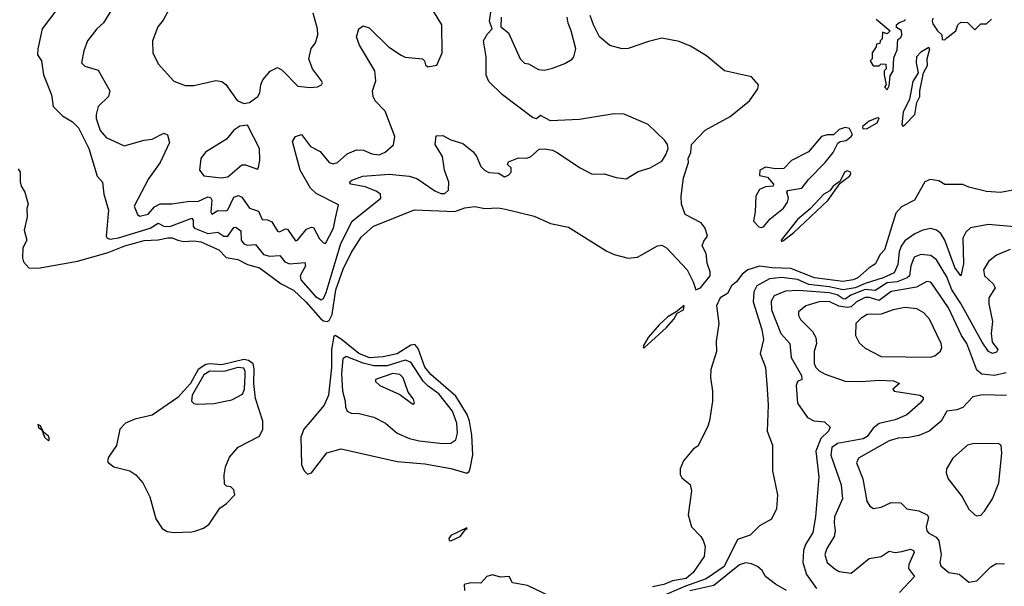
# Model space of a CAD drawing. Extents: x 1552294 to 1694791, y 811929 to 917222.
# Tile 96 of 256: x 1601591 to 1606534, y 823176 to 826022. Entities that reach past the tile are written whole.
import ezdxf

# ---------------------------------------------------------------- set-up
doc = ezdxf.new("R2010")
doc.units = 0

msp = doc.modelspace()

# ---------------------------------------------------------------- linework, layer by layer
at = {"layer": '0CON10XD'}
for points in [[(1601776.6, 826073.4), (1601702.9, 825975), (1601680.8, 825875), (1601680, 825845), (1601700.8, 825815), (1601710, 825745), (1601750.6, 825645), (1601758.6, 825585), (1601805, 825539.4), (1601855, 825509.4), (1601885, 825478.9), (1601938.2, 825375), (1601978.8, 825235), (1602006.7, 825205), (1602013.1, 825145), (1602036.7, 825065), (1602024, 824934), (1602029.4, 824925), (1602045, 824919.4), (1602086.1, 824926.1), (1602245.8, 824974.2), (1602285, 825000), (1602315, 824984.9), (1602345, 824983.4), (1602455, 825025.3), (1602460.7, 825015), (1602461.1, 824985), (1602468.3, 824975), (1602535, 824947.3), (1602585, 824954.8), (1602615, 824934.2), (1602635, 824934.1), (1602665, 824977.3), (1602675, 824980), (1602700.8, 824960.8), (1602702.9, 824915), (1602715, 824895.2), (1602735, 824888.6), (1602775, 824892.4), (1602815, 824841.9), (1602845, 824833.3), (1602897, 824837), (1602921.2, 824805), (1602945, 824795.2), (1603022.5, 824802.5), (1603025.2, 824785), (1602997.8, 824735), (1603002, 824715), (1603075, 824631.6), (1603104.7, 824615.3), (1603115, 824621.8), (1603128.9, 824651.1), (1603184.7, 824835), (1603202.1, 824897.9), (1603260.3, 825009.7), (1603404.2, 825125.8), (1603401.6, 825145), (1603380.9, 825160.9), (1603325, 825181.9), (1603253.3, 825195), (1603246, 825205), (1603258, 825215), (1603313.6, 825236.4), (1603445, 825246), (1603546.1, 825236.1), (1603585, 825224.3), (1603675, 825162.3), (1603705, 825149.2), (1603725, 825147.8), (1603743.1, 825165), (1603744.3, 825205), (1603723.2, 825265), (1603713.8, 825335), (1603676.5, 825395), (1603681.2, 825438.8), (1603715, 825439.6), (1603755, 825417.5), (1603815, 825399.2), (1603865, 825359.2), (1603883.3, 825336.7), (1603905.6, 825285), (1603924.3, 825265), (1603945, 825254.6), (1603995, 825250), (1604025, 825232.9), (1604045, 825240), (1604058.6, 825255), (1604057.7, 825277.7), (1604040, 825295), (1604045, 825307.5), (1604095, 825327.5), (1604135, 825326.7), (1604155, 825332.5), (1604199.3, 825370.7), (1604225, 825373.3), (1604265, 825366.2), (1604285, 825356.2), (1604405, 825278), (1604465, 825246), (1604525, 825248), (1604585, 825229.1), (1604635, 825222.5), (1604695, 825258.5), (1604755, 825277.5), (1604815, 825310.9), (1604835, 825343.6), (1604845.4, 825375), (1604842.7, 825395), (1604830, 825415), (1604745, 825495.1), (1604625, 825547.9), (1604575, 825548), (1604400.7, 825520.7), (1604255, 825514.4), (1604205, 825540), (1604185, 825523.8), (1604165, 825530), (1604014.7, 825644.7), (1603945, 825711.4), (1603933.1, 825743.1), (1603932.7, 825835), (1603918.6, 825915), (1603938.7, 825951.3), (1603963.3, 825975), (1603948.6, 826015), (1603962, 826105)], [(1601583, 825273), (1601593.3, 825255), (1601593, 825207), (1601598.8, 825185), (1601616.2, 825155), (1601632.5, 825095), (1601627, 825073), (1601628.3, 825031.7), (1601612.5, 824965), (1601626.7, 824915), (1601606.2, 824875), (1601604.2, 824825), (1601609.2, 824805), (1601636.7, 824775), (1601683.1, 824773.1), (1601881.2, 824808.8), (1602035, 824851.7), (1602118.5, 824885), (1602215, 824911.9), (1602285, 824915.8), (1602335, 824926.2), (1602355.2, 824925.2), (1602383.8, 824913.8), (1602415, 824907.2), (1602465, 824911.1), (1602499.4, 824905), (1602590, 824865), (1602626.7, 824826.7), (1602685, 824817.1), (1602735, 824792), (1602795, 824775.9), (1602902.9, 824695), (1602965, 824662.9), (1603027.6, 824605), (1603100.1, 824520.1), (1603115, 824508.8), (1603134.6, 824505.4), (1603145, 824510.8), (1603158.8, 824541.2), (1603177.7, 824665), (1603215, 824768.8), (1603255, 824850.4), (1603305, 824929.5), (1603366, 824985), (1603572.9, 825067.1), (1603775, 825058.2), (1603825, 825077.1), (1603875, 825084), (1603925, 825074), (1603993, 825077), (1604030.3, 825070.3), (1604174.1, 825034.1), (1604255, 824997.5), (1604345, 824980), (1604538.8, 824858.8), (1604575, 824842.5), (1604645, 824823.5), (1604691.4, 824828.6), (1604792.9, 824885), (1604815, 824888.9), (1604837.4, 824875), (1604941.1, 824765), (1604972.3, 824705), (1604985.3, 824665.3), (1605009.2, 824675), (1605056.4, 824735), (1605057.7, 824755), (1605041.9, 824798.1), (1605036.8, 824846.8), (1605017.5, 824885), (1605025, 824910), (1605043.3, 824935), (1605032, 824975), (1605011.7, 825001.7), (1604932.3, 825042.3), (1604912.5, 825095), (1604910.8, 825135), (1604922.7, 825227.3), (1604947.5, 825305), (1604946.7, 825325), (1604960, 825355), (1604962.5, 825395), (1605032.5, 825467.5), (1605156.7, 825535), (1605255, 825613.8), (1605296.9, 825675), (1605298.9, 825695), (1605265, 825733.8), (1605128.7, 825765), (1605039.4, 825839.4), (1604958.2, 825888.2), (1604901.6, 825911.6), (1604815, 825928.4), (1604748.1, 825911.9), (1604645, 825876.1), (1604614.8, 825875.2), (1604552.8, 825892.8), (1604502.2, 825935), (1604471.6, 825995), (1604455, 826043.3)], [(1602059.4, 826085), (1602011.1, 826005), (1601978.1, 825975), (1601931.4, 825915), (1601911.9, 825865), (1601901.4, 825805), (1601917.4, 825787.4), (1601985, 825768.9), (1602042.5, 825665), (1602035.6, 825635), (1601984.6, 825585), (1601973.9, 825545), (1601974.7, 825525), (1601995.3, 825465), (1602025, 825429.5), (1602115, 825388.2), (1602215, 825416.7), (1602255, 825422.1), (1602315, 825451.4), (1602332.9, 825442.9), (1602342.5, 825405), (1602296.2, 825305), (1602237.6, 825222.4), (1602164.6, 825085), (1602182.5, 825042.5), (1602194.1, 825034.1), (1602235, 825044.7), (1602267.6, 825082.4), (1602295, 825097), (1602355, 825096), (1602445, 825110.8), (1602485, 825108.3), (1602535, 825131.1), (1602547.9, 825127.9), (1602555.2, 825115), (1602550.5, 825055), (1602555, 825044.3), (1602585, 825063), (1602625, 825061.8), (1602635, 825067.3), (1602665, 825130.9), (1602688.5, 825138.5), (1602705, 825130.9), (1602744.8, 825074.8), (1602789.8, 825059.8), (1602807.5, 825017.5), (1602835, 825015.5), (1602855.7, 825005.7), (1602885, 824959.4), (1602895, 824956.4), (1602925, 824970.7), (1602935, 824969.3), (1602975, 824911.4), (1602985, 824914.4), (1603030.5, 824969.5), (1603055, 824980), (1603065, 824977.8), (1603095, 824920.6), (1603115, 824900), (1603125, 824898), (1603165.2, 824975), (1603175.7, 825024.3), (1603191.3, 825091.3), (1603078.2, 825148.2), (1603050, 825175), (1602999.2, 825265), (1602960.9, 825409.1), (1602975, 825434.2), (1603005, 825444.2), (1603050.5, 825385), (1603099.2, 825359.2), (1603143.9, 825303.9), (1603165, 825297.5), (1603186.5, 825305), (1603235, 825347.3), (1603282.2, 825367.8), (1603315.8, 825365.8), (1603358.5, 825348.5), (1603395, 825342.4), (1603425, 825356.2), (1603466.6, 825393.4), (1603473.2, 825435), (1603425, 825562.5), (1603375, 825614.4), (1603365.4, 825635), (1603362.3, 825665), (1603378.6, 825715), (1603373.5, 825765), (1603297, 825893), (1603281.2, 825935), (1603293.3, 825975), (1603315, 825990), (1603345, 825980), (1603442.5, 825885), (1603505, 825842.7), (1603525, 825833.8), (1603612.5, 825825), (1603623.3, 825815), (1603627.5, 825795), (1603640, 825785), (1603685, 825793.3), (1603712, 825855), (1603710, 825995), (1603667.5, 826065)], [(1602341.1, 826075), (1602311.1, 826018.9), (1602283.3, 825985), (1602258.1, 825915), (1602258.8, 825855), (1602285, 825800), (1602365, 825712.5), (1602421.7, 825691.7), (1602465, 825690.8), (1602575, 825715.7), (1602605, 825711.9), (1602626.1, 825696.1), (1602682.5, 825615), (1602715, 825600.8), (1602745, 825605.8), (1602785.8, 825635), (1602796.2, 825653.8), (1602800.5, 825695), (1602810.8, 825719.2), (1602847.6, 825762.4), (1602885, 825780.8), (1602908.9, 825768.9), (1602987.2, 825687.2), (1603049.3, 825680.7), (1603085, 825684.4), (1603105, 825694), (1603110, 825705), (1603106.2, 825715), (1603060.6, 825775), (1603042.2, 825825), (1603053.1, 825876.9), (1603075, 825906.2), (1603087.5, 825945), (1603085.5, 825975), (1603063.6, 826055)], [(1604007.3, 826035), (1604005.8, 825985), (1604044.5, 825955), (1604102.9, 825825), (1604125, 825802.5), (1604145, 825800), (1604195, 825770.8), (1604225, 825767.5), (1604265, 825778), (1604327.7, 825802.3), (1604365, 825823.3), (1604373.3, 825835), (1604382.5, 825875), (1604359.6, 825965), (1604343.8, 826003.8), (1604338.7, 826035)], [(1605890, 826025), (1605960, 825965), (1605945, 825950), (1605921.7, 825958.3), (1605920, 825925), (1605910, 825915), (1605908.3, 825901.7), (1605891.7, 825898.3), (1605890, 825885), (1605870, 825855), (1605870, 825825), (1605860, 825815), (1605875, 825790), (1605905, 825790), (1605915, 825800), (1605938.3, 825798.3), (1605940, 825775), (1605930, 825765), (1605930, 825745), (1605940, 825695), (1605932.5, 825685), (1605945, 825670)], [(1605945, 825670), (1605955, 825690), (1605960.8, 825739.2), (1605975.5, 825765), (1605979.3, 825830.7), (1605995, 825870), (1605998.3, 825921.7), (1606015, 825932.5), (1606020, 825945), (1606016.7, 825966.7), (1605991.7, 825981.7), (1605992.5, 825995), (1606005, 826007.5), (1606035, 826017.5), (1606037.5, 826025)], [(1606175, 826030), (1606170.8, 826015), (1606175, 826000), (1606197.5, 825965), (1606220, 825945), (1606221.7, 825921.7), (1606235, 825920), (1606245, 825930), (1606290, 825965), (1606300, 825995), (1606315, 826010), (1606348.3, 826008.3), (1606385, 825970), (1606415, 826000), (1606445, 826000), (1606470, 826025)], [(1606025, 825486.7), (1606035, 825493.8), (1606084.6, 825545.4), (1606094.6, 825605), (1606109.6, 825635), (1606109.3, 825665), (1606127.5, 825755), (1606147.8, 825792.2), (1606145.6, 825825), (1606160, 825875), (1606155, 825882.5), (1606115, 825859.1), (1606092.6, 825835), (1606090.4, 825805), (1606101.8, 825755), (1606075, 825711.8), (1606057.4, 825622.6), (1606026.5, 825556.5), (1606018.8, 825495), (1606025, 825486.7)], [(1605824, 825474), (1605845, 825474.6), (1605895, 825503.3), (1605905, 825527.5), (1605895, 825528.8), (1605855, 825512), (1605822.5, 825485), (1605824, 825474)], [(1602602.7, 825227.3), (1602635, 825232.9), (1602705, 825291.8), (1602725, 825292.7), (1602785, 825270), (1602790, 825280), (1602795.8, 825315.8), (1602794, 825375), (1602735, 825492.5), (1602695, 825486), (1602665, 825467.5), (1602628.8, 825421.2), (1602523.7, 825356.3), (1602500, 825325), (1602492.5, 825265), (1602515, 825237.5), (1602602.7, 825227.3)], [(1605315, 824977.1), (1605325, 824981.5), (1605358.2, 825021.8), (1605425, 825074.3), (1605445.9, 825105), (1605450, 825125), (1605442, 825155), (1605447.1, 825162.9), (1605516.7, 825175), (1605551.2, 825218.8), (1605635, 825304.2), (1605675.2, 825355), (1605698, 825402), (1605709.7, 825410.3), (1605739.4, 825415), (1605764.2, 825435), (1605772, 825445), (1605755.9, 825475.9), (1605735, 825480), (1605705, 825470), (1605676.4, 825443.6), (1605643.9, 825443.9), (1605616.7, 825435), (1605551.3, 825358.7), (1605465, 825314), (1605426, 825275), (1605385, 825272.5), (1605335, 825280.4), (1605305.6, 825265), (1605305, 825238.8), (1605345, 825230), (1605375.6, 825195), (1605372.5, 825185), (1605335, 825181.8), (1605305, 825168.1), (1605286, 825135), (1605283.5, 825056.5), (1605275, 825010), (1605301.7, 824981.7), (1605315, 824977.1)], [(1605415, 824907.5), (1605425, 824912.9), (1605477.4, 824952.6), (1605646.9, 825113.1), (1605710.3, 825199.7), (1605756.9, 825235), (1605763.3, 825245), (1605761.1, 825255), (1605745, 825262), (1605731.6, 825255), (1605709.8, 825210.2), (1605675, 825185.3), (1605657.9, 825162.1), (1605627.2, 825145), (1605558.3, 825071.7), (1605495, 825017.9), (1605412.9, 824915), (1605415, 824907.5)], [(1606586.8, 825166.8), (1606515, 825152.9), (1606445, 825158.6), (1606355, 825180), (1606325, 825193.3), (1606235, 825193.3), (1606205, 825212.5), (1606160.7, 825219.3), (1606135, 825207.5), (1606083.3, 825115), (1606018.3, 825081.7), (1605989.4, 825050.6), (1605931.4, 824865), (1605909.4, 824840.6), (1605886.2, 824795), (1605855, 824775.8), (1605799.1, 824725), (1605775, 824714.4), (1605723.8, 824706.2), (1605580.6, 824725), (1605462.2, 824772.2), (1605367.5, 824775), (1605305, 824783.6), (1605245.5, 824765), (1605217.3, 824742.7), (1605190, 824705), (1605164.8, 824685), (1605144.3, 824645.7), (1605108, 824625), (1605089.6, 824585), (1605100, 824495), (1605086.7, 824405), (1605088.8, 824355), (1605060.8, 824265), (1605058, 824225), (1605068.8, 824155), (1605068.8, 824105), (1605053, 824007), (1605043.3, 823975), (1604995, 823880), (1604973.6, 823866.4), (1604923.3, 823805), (1604906.7, 823765), (1604907, 823737), (1604915, 823720), (1604957, 823687), (1604962.5, 823655), (1604946.2, 823535), (1604963.9, 823473.9), (1605010, 823425), (1605021.2, 823405), (1605032, 823375), (1605027.1, 823325), (1604972.1, 823245), (1604937.3, 823215), (1604867.3, 823202.7), (1604825, 823183.9), (1604767.9, 823172.1)], [(1606585, 824981.9), (1606455, 824993.3), (1606364.2, 824975.8), (1606340.9, 824955), (1606325.4, 824925), (1606328.1, 824795), (1606315.7, 824734.3), (1606285, 824776.9), (1606235.8, 824915), (1606215, 824948.1), (1606193.5, 824965), (1606165, 824972.1), (1606125, 824964.1), (1606085, 824945.3), (1606035, 824910.6), (1606015.9, 824884.1), (1606006.1, 824855), (1605998.8, 824791.2), (1605979.9, 824750.1), (1605925, 824724.2), (1605835, 824697.1), (1605785, 824674.5), (1605725, 824664.4), (1605655, 824680.2), (1605551.6, 824691.6), (1605495, 824716.4), (1605415, 824726), (1605355, 824720.7), (1605292, 824685), (1605276.1, 824655), (1605272.6, 824605), (1605317, 824465), (1605324.5, 824415), (1605308.4, 824345), (1605334.5, 824275), (1605343.1, 824166.9), (1605348.1, 824085), (1605342.9, 823955), (1605370.6, 823885), (1605370, 823755), (1605394.3, 823635), (1605389.2, 823565), (1605365, 823513.3), (1605305, 823480), (1605257, 823433), (1605195, 823410), (1605127.2, 823275), (1605037.6, 823212.4), (1604933.1, 823176.9), (1604801.3, 823118.7)], [(1606562.3, 824867.7), (1606495, 824839.1), (1606453.6, 824806.3), (1606429.6, 824765), (1606434.4, 824734.4), (1606478, 824695), (1606487.3, 824675), (1606456, 824625), (1606455.4, 824594.6), (1606474.7, 824505), (1606467.3, 824445), (1606472.1, 824402.1), (1606500.5, 824365), (1606495, 824350.9), (1606475, 824344.2), (1606455, 824355.4), (1606422.5, 824402.5), (1606315, 824596.9), (1606269.6, 824665), (1606245, 824729.2), (1606193.4, 824815), (1606165, 824837.3), (1606115, 824842.5), (1606081.6, 824828.4), (1606064.1, 824785.9), (1606058.1, 824735), (1606046.6, 824725), (1605995, 824705.7), (1605945, 824699.7), (1605885, 824662.1), (1605835, 824666.3), (1605762.9, 824637.1), (1605735, 824618.5), (1605725, 824619.1), (1605695, 824639.7), (1605655, 824649.6), (1605501.2, 824661.2), (1605435, 824657.8), (1605377.8, 824635), (1605362.4, 824607.6), (1605364.8, 824565), (1605411.5, 824445), (1605456.5, 824395), (1605464.4, 824325), (1605516.1, 824233.9), (1605516.9, 824215), (1605495.6, 824204.4), (1605489.4, 824185), (1605495.5, 824095), (1605545, 824023.3), (1605577.2, 824007.2), (1605631.7, 824001.7), (1605660, 823975), (1605650.8, 823955), (1605612.6, 823917.4), (1605587.8, 823855), (1605602.4, 823725), (1605586.6, 823525), (1605571.8, 823445), (1605535.7, 823385), (1605525.3, 823355.3), (1605521.6, 823295), (1605541.2, 823235), (1605590, 823165)], [(1606542.5, 824247.5), (1606485, 824234.9), (1606421, 824241), (1606395, 824261.8), (1606345.2, 824395), (1606318.4, 824435), (1606253.3, 824575), (1606185.5, 824675.5), (1606165, 824702.5), (1606145, 824707.2), (1606092.5, 824677.5), (1605965, 824656.6), (1605905, 824610.8), (1605855, 824625.6), (1605835, 824625.4), (1605792.4, 824605), (1605765, 824579.5), (1605745, 824575.5), (1605702.3, 824582.3), (1605655, 824606.4), (1605603.8, 824605), (1605537.1, 824585), (1605500.9, 824555), (1605500.4, 824535), (1605510, 824515), (1605570, 824455), (1605588, 824425), (1605590, 824395), (1605578.8, 824355), (1605579.7, 824295), (1605586.9, 824275), (1605605, 824257.5), (1605635, 824240.9), (1605735, 824206.1), (1605815, 824203.8), (1605905, 824211.1), (1605976.8, 824206.8), (1606006.7, 824195), (1605973.8, 824165), (1605981.2, 824155), (1606056.2, 824143.8), (1606110, 824135), (1606126, 824125), (1606125.8, 824115.8), (1606113, 824097), (1606045, 824037.1), (1605985, 824012.1), (1605905, 823992.8), (1605875, 823969.3), (1605845, 823927.2), (1605825, 823916.5), (1605696.7, 823893.3), (1605667.1, 823872.9), (1605662.8, 823835), (1605715.3, 823685), (1605721.7, 823615), (1605681.5, 823525), (1605678.8, 823495), (1605684.8, 823455), (1605680.3, 823425), (1605642.7, 823365), (1605632, 823335), (1605645, 823295.6), (1605685, 823260.9), (1605705, 823250.3), (1605765, 823240.8), (1605855, 823315.6), (1605915, 823324.6), (1605955, 823352.3), (1605985, 823345.9), (1606019.7, 823350.3), (1606062.7, 823362.7), (1606077.1, 823355), (1606080.6, 823345), (1606054.1, 823285), (1606052, 823265), (1606082.6, 823225), (1606007.3, 823145)], [(1604725, 824373.1), (1604837, 824475), (1604875, 824517.9), (1604891.7, 824548.3), (1604922.5, 824565), (1604926.4, 824586.4), (1604886.4, 824553.6), (1604845, 824529.5), (1604801.1, 824488.9), (1604745.5, 824425), (1604722.9, 824385), (1604720, 824375), (1604725, 824373.1)], [(1606163.8, 824326.2), (1606185, 824332.7), (1606213.4, 824356.6), (1606219.4, 824375), (1606216.5, 824395), (1606158.1, 824518.1), (1606130, 824550), (1606095, 824570), (1606035, 824575.8), (1605976, 824565), (1605915, 824541.8), (1605845, 824541.3), (1605815, 824522.5), (1605788.8, 824495), (1605786.3, 824435), (1605805, 824398), (1605835, 824371.8), (1605915, 824329.6), (1606163.8, 824326.2)], [(1603035, 823738.8), (1603055, 823746), (1603133.2, 823846.8), (1603205, 823866.5), (1603485, 823802.2), (1603625, 823790), (1603755, 823767.1), (1603835, 823743.8), (1603847.1, 823752.9), (1603852.5, 823767.5), (1603864.7, 823835.3), (1603859.8, 823935), (1603848.9, 824005), (1603837.8, 824037.8), (1603780.1, 824130.1), (1603655, 824239.7), (1603625, 824276.5), (1603590.7, 824370.7), (1603575, 824389.7), (1603555, 824387.5), (1603485, 824343.1), (1603415, 824328), (1603346.2, 824323.8), (1603293, 824345), (1603205, 824417.2), (1603175, 824435.6), (1603167.9, 824432.1), (1603155.4, 824364.6), (1603155.2, 824275), (1603141.1, 824135), (1603119.5, 824085), (1603048.8, 824001.2), (1603016.9, 823965), (1603001.5, 823925), (1603005.8, 823785), (1603018, 823755), (1603035, 823738.8)], [(1602365, 823445.8), (1602455, 823448.6), (1602475, 823454.3), (1602512.6, 823467.4), (1602542.2, 823487.8), (1602595, 823567.5), (1602629.3, 823590.7), (1602670, 823635), (1602665, 823660), (1602650, 823675), (1602628.3, 823678.3), (1602618.3, 823688.3), (1602616.7, 823735), (1602623.3, 823775), (1602643.3, 823825), (1602687.5, 823875), (1602795, 823930), (1602812, 823965), (1602811.5, 824005), (1602775, 824118.8), (1602765.2, 824195), (1602768.5, 824268.5), (1602762.6, 824292.6), (1602739, 824309), (1602715, 824314.9), (1602605, 824288.6), (1602545, 824293.2), (1602525, 824289.1), (1602486, 824264), (1602448.2, 824195), (1602385, 824123.3), (1602255, 824036), (1602168.8, 824015), (1602122.5, 823995), (1602093.8, 823965), (1602077, 823883), (1602035.7, 823825), (1602030.8, 823805), (1602035, 823796.7), (1602062.5, 823775), (1602143.3, 823755), (1602173.8, 823735), (1602208.8, 823695), (1602244, 823625), (1602274.2, 823514.2), (1602305.9, 823465.9), (1602331.2, 823451.2), (1602365, 823445.8)], [(1603715, 823893.4), (1603755, 823893.9), (1603779.5, 823910.5), (1603789.1, 823945), (1603785.2, 823995), (1603763.9, 824055), (1603695, 824142.9), (1603641, 824181), (1603616.5, 824206.5), (1603555, 824302.1), (1603525, 824312.1), (1603435, 824282.7), (1603367.8, 824282.2), (1603315, 824296.1), (1603229.9, 824330.1), (1603212.5, 824317.5), (1603205.5, 824245), (1603211.6, 824155), (1603224.7, 824105), (1603225.5, 824075), (1603235, 824055.8), (1603255, 824044.4), (1603295, 824043.5), (1603368.8, 824025), (1603427.5, 823995), (1603485.3, 823945.3), (1603548.1, 823918.1), (1603595.8, 823905.8), (1603715, 823893.4)], [(1602481.1, 824091.1), (1602565, 824093.4), (1602655, 824112.5), (1602709.6, 824140.4), (1602719.7, 824165), (1602723.3, 824235), (1602723.1, 824255), (1602715, 824271.3), (1602685, 824275.4), (1602615, 824253.8), (1602545, 824256.7), (1602515, 824238.2), (1602456.3, 824135), (1602453.2, 824105), (1602464.3, 824094.3), (1602481.1, 824091.1)], [(1603565, 824090), (1603572.5, 824095), (1603567.5, 824115), (1603540.5, 824150.5), (1603515, 824222.5), (1603498.8, 824238.8), (1603463.8, 824245), (1603376.2, 824215), (1603376, 824205), (1603398, 824185), (1603498.5, 824138.5), (1603565, 824090)], [(1606545, 824133.8), (1606425, 824137.4), (1606375, 824126.9), (1606325, 824073.8), (1606295, 824061.5), (1606245, 824055.6), (1606216.9, 824005), (1606155.8, 823954.2), (1606105, 823933.4), (1606055, 823922.2), (1606000, 823920), (1605955, 823905.9), (1605801, 823819), (1605792.3, 823795), (1605822.8, 823715), (1605843.3, 823603.3), (1605857.8, 823577.8), (1605877.1, 823567.1), (1605915, 823573.3), (1605965, 823596.7), (1606014.3, 823594.3), (1606045, 823564.3), (1606105, 823554.5), (1606145.6, 823535), (1606152.6, 823522.6), (1606141.8, 823475), (1606145.4, 823455), (1606155, 823442.3), (1606192.3, 823422.3), (1606204.7, 823404.7), (1606216.8, 823335), (1606210.8, 823295), (1606215, 823279.2), (1606255, 823245.7), (1606307.3, 823237.3), (1606355, 823195.6), (1606395, 823202.7), (1606465.9, 823274.1), (1606495, 823290.3), (1606535, 823288.7)], [(1601735, 823906), (1601740.6, 823915), (1601735, 823930), (1601710.5, 823950.5), (1601695, 823981.2), (1601682.3, 823987.7), (1601685, 823972.9), (1601701.7, 823961.7), (1601715.6, 823925), (1601735, 823906)], [(1606395, 823528.8), (1606415, 823533.3), (1606435, 823553.8), (1606474.5, 823615.5), (1606506.9, 823695), (1606521.2, 823845), (1606517.5, 823885), (1606503, 823893), (1606375, 823890.4), (1606348.8, 823885), (1606275, 823819.2), (1606243.3, 823765), (1606241.4, 823745), (1606252.5, 823715), (1606322.9, 823625), (1606355, 823563.8), (1606385, 823533.8), (1606395, 823528.8)], [(1603755, 823404.1), (1603801.8, 823425), (1603828.3, 823461.7), (1603836.9, 823465), (1603835, 823470), (1603755, 823430), (1603745.7, 823415), (1603746.1, 823406.1), (1603755, 823404.1)], [(1605440.8, 823155), (1605385, 823186.2), (1605334.1, 823224.1), (1605317.8, 823255), (1605295, 823274.7), (1605265, 823289.1), (1605235, 823293.9), (1605205, 823283), (1605075, 823180), (1604955, 823152.5)], [(1604255, 823123.8), (1604139.8, 823179.7), (1604065, 823192.5), (1604047.5, 823225), (1604005, 823222), (1603965, 823232.5), (1603936.2, 823225), (1603905, 823192), (1603855, 823193.1), (1603822.5, 823185), (1603823.8, 823155)]]:
    msp.add_lwpolyline(points, dxfattribs=at)

doc.saveas('drawing.dxf')
